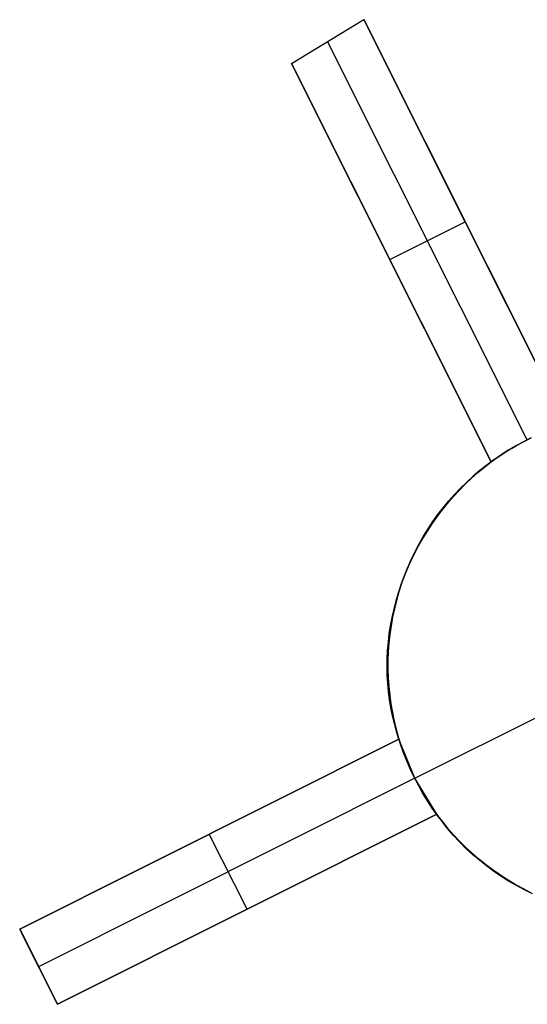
# Model space of a CAD drawing. Header units: millimetres. Extents: x 6038 to 7358, y -8545 to -7225.
# Tile 106 of 256: x 6626.32 to 6632.36, y -7821.12 to -7809.41. Entities that reach past the tile are written whole.
import ezdxf

# ---------------------------------------------------------------- set-up
doc = ezdxf.new("R2010")
doc.units = ezdxf.units.MM
doc.layers.add('color', color=7, linetype='Continuous')

msp = doc.modelspace()

# ---------------------------------------------------------------- linework, layer by layer
at = {"layer": 'color', "color": 254, "true_color": 0xcad1ee}
for p, q in [((6629.554, -7809.936, 8.954), (6630.412, -7809.414, 9.036)), ((6629.554, -7809.936, 8.954), (6630.412, -7809.414, 9.036)), ((6630.412, -7809.414, 9.036), (6632.821, -7814.223, 11.241)), ((6630.412, -7809.414, 9.036), (6632.821, -7814.223, 11.241)), ((6632.821, -7814.223, 3.658), (6630.412, -7809.414, 9.036)), ((6632.821, -7814.223, 3.658), (6630.412, -7809.414, 9.036)), ((6632.356, -7814.409, 3.7), (6629.983, -7809.675, 8.996)), ((6631.927, -7814.671, 11.12), (6629.554, -7809.936, 8.954)), ((6631.927, -7814.671, 11.12), (6629.554, -7809.936, 8.954)), ((6629.554, -7809.936, 8.954), (6631.927, -7814.671, 3.658)), ((6629.554, -7809.936, 8.954), (6631.927, -7814.671, 3.658)), ((6632.821, -7814.223, 7.45), (6631.123, -7810.833, 7.45)), ((6630.256, -7811.335, 7.389), (6631.927, -7814.671, 7.389)), ((6630.723, -7812.266, 6.347), (6631.617, -7811.818, 6.347)), ((6631.617, -7811.818, 6.347), (6631.617, -7811.818, 10.14)), ((6630.741, -7812.303, 6.306), (6630.741, -7812.303, 10.038)), ((6632.31, -7814.433, -7.3), (6632.219, -7814.482, -7.3)), ((6632.219, -7814.482, 2.617), (6632.31, -7814.433, 2.617)), ((6632.31, -7814.433, -7.3), (6632.219, -7814.482, -7.3)), ((6632.292, -7814.442, 3.699), (6632.356, -7814.409, 3.7)), ((6632.292, -7814.442, 3.699), (6632.356, -7814.409, 3.7)), ((6632.402, -7814.386, -7.3), (6632.31, -7814.433, -7.3)), ((6632.31, -7814.433, 2.617), (6632.402, -7814.386, 2.617)), ((6632.402, -7814.386, -7.3), (6632.31, -7814.433, -7.3)), ((6632.129, -7814.535, -7.3), (6632.042, -7814.591, -7.3)), ((6632.042, -7814.591, 2.617), (6632.129, -7814.535, 2.617)), ((6632.129, -7814.535, -7.3), (6632.042, -7814.591, -7.3)), ((6632.044, -7814.589, 3.679), (6632.105, -7814.55, 3.686)), ((6632.044, -7814.589, 3.679), (6632.105, -7814.55, 3.686)), ((6632.105, -7814.55, 3.686), (6632.166, -7814.513, 3.692)), ((6632.105, -7814.55, 3.686), (6632.166, -7814.513, 3.692)), ((6632.219, -7814.482, -7.3), (6632.129, -7814.535, -7.3)), ((6632.129, -7814.535, 2.617), (6632.219, -7814.482, 2.617)), ((6632.219, -7814.482, -7.3), (6632.129, -7814.535, -7.3)), ((6632.166, -7814.513, 3.692), (6632.228, -7814.477, 3.697)), ((6632.166, -7814.513, 3.692), (6632.228, -7814.477, 3.697)), ((6632.228, -7814.477, 3.697), (6632.292, -7814.442, 3.699)), ((6632.228, -7814.477, 3.697), (6632.292, -7814.442, 3.699)), ((6631.847, -7814.734, 11.115), (6631.927, -7814.671, 11.12)), ((6631.847, -7814.734, 11.115), (6631.927, -7814.671, 11.12)), ((6631.957, -7814.649, -7.3), (6631.874, -7814.711, -7.3)), ((6631.874, -7814.711, 2.617), (6631.957, -7814.649, 2.617)), ((6631.957, -7814.649, -7.3), (6631.874, -7814.711, -7.3)), ((6631.927, -7814.671, 3.658), (6631.985, -7814.629, 3.669)), ((6631.927, -7814.671, 3.658), (6631.985, -7814.629, 3.669)), ((6631.927, -7814.671, 11.12), (6631.927, -7814.671, 3.658)), ((6631.927, -7814.671, 11.12), (6631.927, -7814.671, 3.658)), ((6632.042, -7814.591, -7.3), (6631.957, -7814.649, -7.3)), ((6631.957, -7814.649, 2.617), (6632.042, -7814.591, 2.617)), ((6632.042, -7814.591, -7.3), (6631.957, -7814.649, -7.3)), ((6631.985, -7814.629, 3.669), (6632.044, -7814.589, 3.679)), ((6631.985, -7814.629, 3.669), (6632.044, -7814.589, 3.679)), ((6631.793, -7814.775, -7.3), (6631.714, -7814.843, -7.3)), ((6631.714, -7814.843, 2.617), (6631.793, -7814.775, 2.617)), ((6631.793, -7814.775, -7.3), (6631.714, -7814.843, -7.3)), ((6631.768, -7814.8, 11.113), (6631.847, -7814.734, 11.115)), ((6631.768, -7814.8, 11.113), (6631.847, -7814.734, 11.115)), ((6631.874, -7814.711, -7.3), (6631.793, -7814.775, -7.3)), ((6631.793, -7814.775, 2.617), (6631.874, -7814.711, 2.617)), ((6631.874, -7814.711, -7.3), (6631.793, -7814.775, -7.3)), ((6631.618, -7814.939, 11.111), (6631.692, -7814.868, 11.111)), ((6631.618, -7814.939, 11.111), (6631.692, -7814.868, 11.111)), ((6631.714, -7814.843, -7.3), (6631.637, -7814.912, -7.3)), ((6631.637, -7814.912, 2.617), (6631.714, -7814.843, 2.617)), ((6631.714, -7814.843, -7.3), (6631.637, -7814.912, -7.3)), ((6631.692, -7814.868, 11.111), (6631.768, -7814.8, 11.113)), ((6631.692, -7814.868, 11.111), (6631.768, -7814.8, 11.113)), ((6631.476, -7815.088, 11.115), (6631.546, -7815.013, 11.112)), ((6631.476, -7815.088, 11.115), (6631.546, -7815.013, 11.112)), ((6631.563, -7814.985, -7.3), (6631.492, -7815.06, -7.3)), ((6631.492, -7815.06, 2.617), (6631.563, -7814.985, 2.617)), ((6631.563, -7814.985, -7.3), (6631.492, -7815.06, -7.3)), ((6631.546, -7815.013, 11.112), (6631.618, -7814.939, 11.111)), ((6631.546, -7815.013, 11.112), (6631.618, -7814.939, 11.111)), ((6631.637, -7814.912, -7.3), (6631.563, -7814.985, -7.3)), ((6631.563, -7814.985, 2.617), (6631.637, -7814.912, 2.617)), ((6631.637, -7814.912, -7.3), (6631.563, -7814.985, -7.3)), ((6631.423, -7815.137, -7.3), (6631.357, -7815.217, -7.3)), ((6631.357, -7815.217, 2.617), (6631.423, -7815.137, 2.617)), ((6631.423, -7815.137, -7.3), (6631.357, -7815.217, -7.3)), ((6631.409, -7815.166, 11.119), (6631.476, -7815.088, 11.115)), ((6631.409, -7815.166, 11.119), (6631.476, -7815.088, 11.115)), ((6631.492, -7815.06, -7.3), (6631.423, -7815.137, -7.3)), ((6631.423, -7815.137, 2.617), (6631.492, -7815.06, 2.617)), ((6631.492, -7815.06, -7.3), (6631.423, -7815.137, -7.3)), ((6631.283, -7815.327, 11.131), (6631.345, -7815.245, 11.124)), ((6631.283, -7815.327, 11.131), (6631.345, -7815.245, 11.124)), ((6631.357, -7815.217, -7.3), (6631.294, -7815.299, -7.3)), ((6631.294, -7815.299, 2.617), (6631.357, -7815.217, 2.617)), ((6631.357, -7815.217, -7.3), (6631.294, -7815.299, -7.3)), ((6631.345, -7815.245, 11.124), (6631.409, -7815.166, 11.119)), ((6631.345, -7815.245, 11.124), (6631.409, -7815.166, 11.119)), ((6631.224, -7815.411, 11.139), (6631.283, -7815.327, 11.131)), ((6631.224, -7815.411, 11.139), (6631.283, -7815.327, 11.131)), ((6631.294, -7815.299, -7.3), (6631.233, -7815.383, -7.3)), ((6631.233, -7815.383, 2.617), (6631.294, -7815.299, 2.617)), ((6631.294, -7815.299, -7.3), (6631.233, -7815.383, -7.3)), ((6631.176, -7815.469, -7.3), (6631.121, -7815.557, -7.3)), ((6631.121, -7815.557, 2.617), (6631.176, -7815.469, 2.617)), ((6631.176, -7815.469, -7.3), (6631.121, -7815.557, -7.3)), ((6631.168, -7815.496, 11.149), (6631.224, -7815.411, 11.139)), ((6631.168, -7815.496, 11.149), (6631.224, -7815.411, 11.139)), ((6631.233, -7815.383, -7.3), (6631.176, -7815.469, -7.3)), ((6631.176, -7815.469, 2.617), (6631.233, -7815.383, 2.617)), ((6631.233, -7815.383, -7.3), (6631.176, -7815.469, -7.3)), ((6631.064, -7815.672, 11.172), (6631.114, -7815.583, 11.159)), ((6631.064, -7815.672, 11.172), (6631.114, -7815.583, 11.159)), ((6631.121, -7815.557, -7.3), (6631.07, -7815.647, -7.3)), ((6631.07, -7815.647, 2.617), (6631.121, -7815.557, 2.617)), ((6631.121, -7815.557, -7.3), (6631.07, -7815.647, -7.3)), ((6631.114, -7815.583, 11.159), (6631.168, -7815.496, 11.149)), ((6631.114, -7815.583, 11.159), (6631.168, -7815.496, 11.149)), ((6631.016, -7815.762, 11.185), (6631.064, -7815.672, 11.172)), ((6631.016, -7815.762, 11.185), (6631.064, -7815.672, 11.172)), ((6631.07, -7815.647, -7.3), (6631.022, -7815.739, -7.3)), ((6631.022, -7815.739, 2.617), (6631.07, -7815.647, 2.617)), ((6631.07, -7815.647, -7.3), (6631.022, -7815.739, -7.3)), ((6630.977, -7815.832, -7.3), (6630.935, -7815.927, -7.3)), ((6630.935, -7815.927, 2.617), (6630.977, -7815.832, 2.617)), ((6630.977, -7815.832, -7.3), (6630.935, -7815.927, -7.3)), ((6630.972, -7815.853, 11.2), (6631.016, -7815.762, 11.185)), ((6630.972, -7815.853, 11.2), (6631.016, -7815.762, 11.185)), ((6631.022, -7815.739, -7.3), (6630.977, -7815.832, -7.3)), ((6630.977, -7815.832, 2.617), (6631.022, -7815.739, 2.617)), ((6631.022, -7815.739, -7.3), (6630.977, -7815.832, -7.3)), ((6630.892, -7816.039, 11.233), (6630.93, -7815.946, 11.216)), ((6630.892, -7816.039, 11.233), (6630.93, -7815.946, 11.216)), ((6630.935, -7815.927, -7.3), (6630.896, -7816.023, -7.3)), ((6630.896, -7816.023, 2.617), (6630.935, -7815.927, 2.617)), ((6630.935, -7815.927, -7.3), (6630.896, -7816.023, -7.3)), ((6630.93, -7815.946, 11.216), (6630.972, -7815.853, 11.2)), ((6630.93, -7815.946, 11.216), (6630.972, -7815.853, 11.2)), ((6630.857, -7816.134, 11.251), (6630.892, -7816.039, 11.233)), ((6630.857, -7816.134, 11.251), (6630.892, -7816.039, 11.233)), ((6630.896, -7816.023, -7.3), (6630.861, -7816.12, -7.3)), ((6630.861, -7816.12, 2.617), (6630.896, -7816.023, 2.617)), ((6630.896, -7816.023, -7.3), (6630.861, -7816.12, -7.3)), ((6630.825, -7816.23, 11.271), (6630.857, -7816.134, 11.251)), ((6630.825, -7816.23, 11.271), (6630.857, -7816.134, 11.251)), ((6630.861, -7816.12, -7.3), (6630.829, -7816.219, -7.3)), ((6630.829, -7816.219, 2.617), (6630.861, -7816.12, 2.617)), ((6630.861, -7816.12, -7.3), (6630.829, -7816.219, -7.3)), ((6630.797, -7816.326, 11.292), (6630.825, -7816.23, 11.271)), ((6630.797, -7816.326, 11.292), (6630.825, -7816.23, 11.271)), ((6630.829, -7816.219, -7.3), (6630.801, -7816.319, -7.3)), ((6630.801, -7816.319, 2.617), (6630.829, -7816.219, 2.617)), ((6630.829, -7816.219, -7.3), (6630.801, -7816.319, -7.3)), ((6630.75, -7816.521, 11.337), (6630.772, -7816.423, 11.314)), ((6630.75, -7816.521, 11.337), (6630.772, -7816.423, 11.314)), ((6630.776, -7816.419, -7.3), (6630.755, -7816.52, -7.3)), ((6630.755, -7816.52, 2.617), (6630.776, -7816.419, 2.617)), ((6630.776, -7816.419, -7.3), (6630.755, -7816.52, -7.3)), ((6630.772, -7816.423, 11.314), (6630.797, -7816.326, 11.292)), ((6630.772, -7816.423, 11.314), (6630.797, -7816.326, 11.292)), ((6630.801, -7816.319, -7.3), (6630.776, -7816.419, -7.3)), ((6630.776, -7816.419, 2.617), (6630.801, -7816.319, 2.617)), ((6630.801, -7816.319, -7.3), (6630.776, -7816.419, -7.3)), ((6630.731, -7816.619, 11.361), (6630.75, -7816.521, 11.337)), ((6630.731, -7816.619, 11.361), (6630.75, -7816.521, 11.337)), ((6630.755, -7816.52, -7.3), (6630.737, -7816.622, -7.3)), ((6630.737, -7816.622, 2.617), (6630.755, -7816.52, 2.617)), ((6630.755, -7816.52, -7.3), (6630.737, -7816.622, -7.3)), ((6630.716, -7816.717, 11.386), (6630.731, -7816.619, 11.361)), ((6630.716, -7816.717, 11.386), (6630.731, -7816.619, 11.361)), ((6630.737, -7816.622, -7.3), (6630.722, -7816.725, -7.3)), ((6630.722, -7816.725, 2.617), (6630.737, -7816.622, 2.617)), ((6630.737, -7816.622, -7.3), (6630.722, -7816.725, -7.3)), ((6630.705, -7816.815, 11.413), (6630.716, -7816.717, 11.386)), ((6630.705, -7816.815, 11.413), (6630.716, -7816.717, 11.386)), ((6630.722, -7816.725, -7.3), (6630.711, -7816.828, -7.3)), ((6630.711, -7816.828, 2.617), (6630.722, -7816.725, 2.617)), ((6630.722, -7816.725, -7.3), (6630.711, -7816.828, -7.3)), ((6630.696, -7816.914, 11.44), (6630.705, -7816.815, 11.413)), ((6630.696, -7816.914, 11.44), (6630.705, -7816.815, 11.413)), ((6630.711, -7816.828, -7.3), (6630.704, -7816.931, -7.3)), ((6630.704, -7816.931, 2.617), (6630.711, -7816.828, 2.617)), ((6630.711, -7816.828, -7.3), (6630.704, -7816.931, -7.3)), ((6630.69, -7817.111, 11.497), (6630.692, -7817.013, 11.468)), ((6630.69, -7817.111, 11.497), (6630.692, -7817.013, 11.468)), ((6630.692, -7817.013, 11.468), (6630.696, -7816.914, 11.44)), ((6630.692, -7817.013, 11.468), (6630.696, -7816.914, 11.44)), ((6630.704, -7816.931, -7.3), (6630.7, -7817.035, -7.3)), ((6630.7, -7817.035, 2.617), (6630.704, -7816.931, 2.617)), ((6630.704, -7816.931, -7.3), (6630.7, -7817.035, -7.3)), ((6630.692, -7817.209, 11.528), (6630.69, -7817.111, 11.497)), ((6630.692, -7817.209, 11.528), (6630.69, -7817.111, 11.497)), ((6630.7, -7817.035, -7.3), (6630.7, -7817.138, -7.3)), ((6630.7, -7817.138, 2.617), (6630.7, -7817.035, 2.617)), ((6630.7, -7817.035, -7.3), (6630.7, -7817.138, -7.3)), ((6630.698, -7817.307, 11.559), (6630.692, -7817.209, 11.528)), ((6630.698, -7817.307, 11.559), (6630.692, -7817.209, 11.528)), ((6630.7, -7817.138, -7.3), (6630.704, -7817.242, -7.3)), ((6630.704, -7817.242, 2.617), (6630.7, -7817.138, 2.617)), ((6630.7, -7817.138, -7.3), (6630.704, -7817.242, -7.3)), ((6630.704, -7817.242, -7.3), (6630.711, -7817.345, -7.3)), ((6630.711, -7817.345, 2.617), (6630.704, -7817.242, 2.617)), ((6630.704, -7817.242, -7.3), (6630.711, -7817.345, -7.3)), ((6630.707, -7817.404, 11.591), (6630.698, -7817.307, 11.559)), ((6630.707, -7817.404, 11.591), (6630.698, -7817.307, 11.559)), ((6630.711, -7817.345, -7.3), (6630.721, -7817.448, -7.3)), ((6630.721, -7817.448, 2.617), (6630.711, -7817.345, 2.617)), ((6630.711, -7817.345, -7.3), (6630.721, -7817.448, -7.3)), ((6630.719, -7817.5, 11.623), (6630.707, -7817.404, 11.591)), ((6630.719, -7817.5, 11.623), (6630.707, -7817.404, 11.591)), ((6630.721, -7817.448, -7.3), (6630.735, -7817.551, -7.3)), ((6630.735, -7817.551, 2.617), (6630.721, -7817.448, 2.617)), ((6630.721, -7817.448, -7.3), (6630.735, -7817.551, -7.3)), ((6630.735, -7817.596, 11.657), (6630.719, -7817.5, 11.623)), ((6630.735, -7817.596, 11.657), (6630.719, -7817.5, 11.623)), ((6630.735, -7817.551, -7.3), (6630.753, -7817.653, -7.3)), ((6630.753, -7817.653, 2.617), (6630.735, -7817.551, 2.617)), ((6630.735, -7817.551, -7.3), (6630.753, -7817.653, -7.3)), ((6630.754, -7817.691, 11.691), (6630.735, -7817.596, 11.657)), ((6630.754, -7817.691, 11.691), (6630.735, -7817.596, 11.657)), ((6630.753, -7817.653, -7.3), (6630.774, -7817.754, -7.3)), ((6630.774, -7817.754, 2.617), (6630.753, -7817.653, 2.617)), ((6630.753, -7817.653, -7.3), (6630.774, -7817.754, -7.3)), ((6630.776, -7817.785, 11.726), (6630.754, -7817.691, 11.691)), ((6630.776, -7817.785, 11.726), (6630.754, -7817.691, 11.691)), ((6631.018, -7818.435, -7.3), (6632.582, -7817.651, -7.3)), ((6630.774, -7817.754, -7.3), (6630.799, -7817.855, -7.3)), ((6630.799, -7817.855, 2.617), (6630.774, -7817.754, 2.617)), ((6630.774, -7817.754, -7.3), (6630.799, -7817.855, -7.3)), ((6630.802, -7817.878, 11.761), (6630.776, -7817.785, 11.726)), ((6630.802, -7817.878, 11.761), (6630.776, -7817.785, 11.726)), ((6630.799, -7817.855, -7.3), (6630.827, -7817.955, -7.3)), ((6630.827, -7817.955, 2.617), (6630.799, -7817.855, 2.617)), ((6630.799, -7817.855, -7.3), (6630.827, -7817.955, -7.3)), ((6630.831, -7817.969, 11.797), (6630.802, -7817.878, 11.761)), ((6630.831, -7817.969, 11.797), (6630.802, -7817.878, 11.761)), ((6626.324, -7820.228, 11.057), (6630.831, -7817.969, 11.797)), ((6626.324, -7820.228, 11.057), (6630.831, -7817.969, 11.797)), ((6630.831, -7817.969, 5.658), (6626.324, -7820.228, 10.7)), ((6630.831, -7817.969, 5.658), (6626.324, -7820.228, 10.7)), ((6630.831, -7817.969, 8.728), (6628.087, -7819.345, 8.728)), ((6630.827, -7817.955, -7.3), (6630.858, -7818.053, -7.3)), ((6630.858, -7818.053, 2.617), (6630.827, -7817.955, 2.617)), ((6630.827, -7817.955, -7.3), (6630.858, -7818.053, -7.3)), ((6630.831, -7817.969, 5.658), (6630.831, -7817.969, 11.797)), ((6631.018, -7818.435, 5.7), (6630.831, -7817.969, 5.658)), ((6630.831, -7817.969, 5.658), (6630.831, -7817.969, 11.797)), ((6631.018, -7818.435, 5.7), (6630.831, -7817.969, 5.658)), ((6630.858, -7818.053, -7.3), (6630.893, -7818.151, -7.3)), ((6630.893, -7818.151, 2.617), (6630.858, -7818.053, 2.617)), ((6630.858, -7818.053, -7.3), (6630.893, -7818.151, -7.3)), ((6630.893, -7818.151, -7.3), (6630.931, -7818.247, -7.3)), ((6630.931, -7818.247, 2.617), (6630.893, -7818.151, 2.617)), ((6630.893, -7818.151, -7.3), (6630.931, -7818.247, -7.3)), ((6630.931, -7818.247, -7.3), (6630.973, -7818.342, -7.3)), ((6630.973, -7818.342, 2.617), (6630.931, -7818.247, 2.617)), ((6630.931, -7818.247, -7.3), (6630.973, -7818.342, -7.3)), ((6630.973, -7818.342, -7.3), (6631.018, -7818.435, -7.3)), ((6631.018, -7818.435, 2.617), (6630.973, -7818.342, 2.617)), ((6630.973, -7818.342, -7.3), (6631.018, -7818.435, -7.3)), ((6631.018, -7818.435, 5.7), (6626.548, -7820.675, 10.7)), ((6631.018, -7818.435, -7.3), (6631.018, -7818.435, 5.7)), ((6631.018, -7818.435, -7.3), (6631.018, -7818.435, 5.7)), ((6631.018, -7818.435, -7.3), (6631.066, -7818.527, -7.3)), ((6631.279, -7818.863, 5.658), (6631.018, -7818.435, 5.7)), ((6631.065, -7818.526, 3.184), (6631.018, -7818.435, 3.184)), ((6631.018, -7818.435, -7.3), (6631.066, -7818.527, -7.3)), ((6631.279, -7818.863, 5.658), (6631.018, -7818.435, 5.7)), ((6631.116, -7818.616, 3.184), (6631.065, -7818.526, 3.184)), ((6631.066, -7818.527, -7.3), (6631.117, -7818.617, -7.3)), ((6631.066, -7818.527, -7.3), (6631.117, -7818.617, -7.3)), ((6631.17, -7818.703, 3.184), (6631.116, -7818.616, 3.184)), ((6631.117, -7818.617, -7.3), (6631.171, -7818.705, -7.3)), ((6631.117, -7818.617, -7.3), (6631.171, -7818.705, -7.3)), ((6631.226, -7818.789, 3.184), (6631.17, -7818.703, 3.184)), ((6631.171, -7818.705, -7.3), (6631.228, -7818.792, -7.3)), ((6631.171, -7818.705, -7.3), (6631.228, -7818.792, -7.3)), ((6631.279, -7818.863, 12.201), (6626.772, -7821.122, 11.453)), ((6631.279, -7818.863, 12.201), (6626.772, -7821.122, 11.453)), ((6626.772, -7821.122, 10.7), (6631.279, -7818.863, 5.658)), ((6626.772, -7821.122, 10.7), (6631.279, -7818.863, 5.658)), ((6628.355, -7820.329, 8.929), (6631.279, -7818.863, 8.929)), ((6631.286, -7818.872, 3.184), (6631.226, -7818.789, 3.184)), ((6631.228, -7818.792, -7.3), (6631.288, -7818.876, -7.3)), ((6631.228, -7818.792, -7.3), (6631.288, -7818.876, -7.3)), ((6631.343, -7818.949, 12.246), (6631.279, -7818.863, 12.201)), ((6631.343, -7818.949, 12.246), (6631.279, -7818.863, 12.201)), ((6631.279, -7818.863, 12.201), (6631.279, -7818.863, 5.658)), ((6631.279, -7818.863, 12.201), (6631.279, -7818.863, 5.658)), ((6631.348, -7818.954, 3.184), (6631.286, -7818.872, 3.184)), ((6631.288, -7818.876, -7.3), (6631.351, -7818.958, -7.3)), ((6631.288, -7818.876, -7.3), (6631.351, -7818.958, -7.3)), ((6631.409, -7819.033, 12.291), (6631.343, -7818.949, 12.246)), ((6631.409, -7819.033, 12.291), (6631.343, -7818.949, 12.246)), ((6631.413, -7819.033, 3.184), (6631.348, -7818.954, 3.184)), ((6631.351, -7818.958, -7.3), (6631.417, -7819.038, -7.3)), ((6631.351, -7818.958, -7.3), (6631.417, -7819.038, -7.3)), ((6628.577, -7819.099, 8.179), (6628.577, -7819.099, 11.44)), ((6629.025, -7819.993, 8.179), (6628.577, -7819.099, 8.179)), ((6631.479, -7819.114, 12.336), (6631.409, -7819.033, 12.291)), ((6631.479, -7819.114, 12.336), (6631.409, -7819.033, 12.291)), ((6631.481, -7819.11, 3.184), (6631.413, -7819.033, 3.184)), ((6631.417, -7819.038, -7.3), (6631.486, -7819.116, -7.3)), ((6631.417, -7819.038, -7.3), (6631.486, -7819.116, -7.3)), ((6631.551, -7819.192, 12.382), (6631.479, -7819.114, 12.336)), ((6631.551, -7819.192, 12.382), (6631.479, -7819.114, 12.336)), ((6631.552, -7819.185, 3.184), (6631.481, -7819.11, 3.184)), ((6631.486, -7819.116, -7.3), (6631.557, -7819.191, -7.3)), ((6631.486, -7819.116, -7.3), (6631.557, -7819.191, -7.3)), ((6631.626, -7819.268, 12.427), (6631.551, -7819.192, 12.382)), ((6631.626, -7819.268, 12.427), (6631.551, -7819.192, 12.382)), ((6631.624, -7819.257, 3.184), (6631.552, -7819.185, 3.184)), ((6631.557, -7819.191, -7.3), (6631.631, -7819.264, -7.3)), ((6631.557, -7819.191, -7.3), (6631.631, -7819.264, -7.3)), ((6631.7, -7819.327, 3.184), (6631.624, -7819.257, 3.184)), ((6631.705, -7819.34, 12.473), (6631.626, -7819.268, 12.427)), ((6631.705, -7819.34, 12.473), (6631.626, -7819.268, 12.427)), ((6631.631, -7819.264, -7.3), (6631.707, -7819.334, -7.3)), ((6631.631, -7819.264, -7.3), (6631.707, -7819.334, -7.3)), ((6631.777, -7819.394, 3.184), (6631.7, -7819.327, 3.184)), ((6631.786, -7819.41, 12.518), (6631.705, -7819.34, 12.473)), ((6631.786, -7819.41, 12.518), (6631.705, -7819.34, 12.473)), ((6631.707, -7819.334, -7.3), (6631.786, -7819.401, -7.3)), ((6631.707, -7819.334, -7.3), (6631.786, -7819.401, -7.3)), ((6631.857, -7819.459, 3.184), (6631.777, -7819.394, 3.184)), ((6631.786, -7819.401, -7.3), (6631.867, -7819.466, -7.3)), ((6631.786, -7819.401, -7.3), (6631.867, -7819.466, -7.3)), ((6631.869, -7819.477, 12.564), (6631.786, -7819.41, 12.518)), ((6631.869, -7819.477, 12.564), (6631.786, -7819.41, 12.518)), ((6631.94, -7819.52, 3.184), (6631.857, -7819.459, 3.184)), ((6631.867, -7819.466, -7.3), (6631.95, -7819.528, -7.3)), ((6631.867, -7819.466, -7.3), (6631.95, -7819.528, -7.3)), ((6631.955, -7819.54, 12.609), (6631.869, -7819.477, 12.564)), ((6631.955, -7819.54, 12.609), (6631.869, -7819.477, 12.564)), ((6632.024, -7819.579, 3.184), (6631.94, -7819.52, 3.184)), ((6631.95, -7819.528, -7.3), (6632.035, -7819.587, -7.3)), ((6631.95, -7819.528, -7.3), (6632.035, -7819.587, -7.3)), ((6632.043, -7819.6, 12.654), (6631.955, -7819.54, 12.609)), ((6632.043, -7819.6, 12.654), (6631.955, -7819.54, 12.609)), ((6632.11, -7819.635, 3.184), (6632.024, -7819.579, 3.184)), ((6632.035, -7819.587, -7.3), (6632.122, -7819.643, -7.3)), ((6632.035, -7819.587, -7.3), (6632.122, -7819.643, -7.3)), ((6632.134, -7819.657, 12.698), (6632.043, -7819.6, 12.654)), ((6632.134, -7819.657, 12.698), (6632.043, -7819.6, 12.654)), ((6632.198, -7819.688, 3.184), (6632.11, -7819.635, 3.184)), ((6632.122, -7819.643, -7.3), (6632.211, -7819.696, -7.3)), ((6632.122, -7819.643, -7.3), (6632.211, -7819.696, -7.3)), ((6632.227, -7819.711, 12.742), (6632.134, -7819.657, 12.698)), ((6632.227, -7819.711, 12.742), (6632.134, -7819.657, 12.698)), ((6632.288, -7819.738, 3.184), (6632.198, -7819.688, 3.184)), ((6632.211, -7819.696, -7.3), (6632.302, -7819.745, -7.3)), ((6632.211, -7819.696, -7.3), (6632.302, -7819.745, -7.3)), ((6632.322, -7819.761, 12.786), (6632.227, -7819.711, 12.742)), ((6632.322, -7819.761, 12.786), (6632.227, -7819.711, 12.742)), ((6632.379, -7819.785, 3.184), (6632.288, -7819.738, 3.184)), ((6632.302, -7819.745, -7.3), (6632.394, -7819.792, -7.3)), ((6632.302, -7819.745, -7.3), (6632.394, -7819.792, -7.3)), ((6632.419, -7819.808, 12.829), (6632.322, -7819.761, 12.786)), ((6632.419, -7819.808, 12.829), (6632.322, -7819.761, 12.786)), ((6629.025, -7819.993, 11.84), (6629.025, -7819.993, 8.179)), ((6626.772, -7821.122, 11.453), (6626.324, -7820.228, 11.057)), ((6626.324, -7820.228, 10.7), (6626.324, -7820.228, 11.057)), ((6626.324, -7820.228, 10.7), (6626.324, -7820.228, 11.057)), ((6626.772, -7821.122, 11.453), (6626.324, -7820.228, 11.057)), ((6626.324, -7820.228, 10.7), (6626.772, -7821.122, 10.7)), ((6626.324, -7820.228, 10.7), (6626.772, -7821.122, 10.7)), ((6626.772, -7821.122, 11.077), (6626.346, -7820.272, 11.077)), ((6626.548, -7820.675, 10.7), (6626.548, -7820.675, 11.255)), ((6626.772, -7821.122, 10.7), (6626.772, -7821.122, 11.453)), ((6626.772, -7821.122, 10.7), (6626.772, -7821.122, 11.453))]:
    msp.add_line(p, q, dxfattribs=at)

doc.saveas('drawing.dxf')
